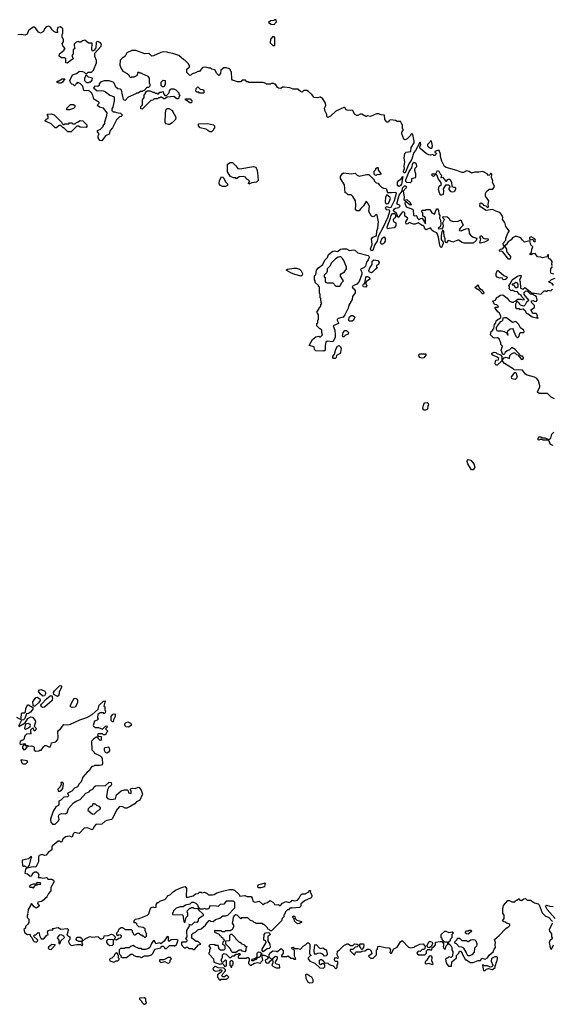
# Model space of a CAD drawing. Extents: x 2551545 to 2886624, y 315747 to 489036.
# Tile 113 of 119: x 2782777 to 2789376, y 422860 to 435060. Entities that reach past the tile are written whole.
import ezdxf

# ---------------------------------------------------------------- set-up
doc = ezdxf.new("R2010")
doc.units = 0

msp = doc.modelspace()

# ---------------------------------------------------------------- linework, layer by layer
at = {"layer": '0CON10XD'}
for points in [[(2785935, 435000), (2785942, 435018), (2785960, 435035), (2785955, 435060), (2785933, 435057), (2785925, 435050), (2785883, 435047), (2785860, 435025), (2785893, 435003), (2785935, 435000)], [(2788550, 432875), (2788547, 432905), (2788560, 432930), (2788595, 432960), (2788638, 432962), (2788658, 432995), (2788636, 433045), (2788640, 433065), (2788622, 433105), (2788628, 433145), (2788620, 433155), (2788610, 433155), (2788608, 433142), (2788598, 433132), (2788585, 433130), (2788570, 433150), (2788515, 433178), (2788465, 433170), (2788418, 433172), (2788375, 433158), (2788345, 433177), (2788315, 433186), (2788275, 433168), (2788257, 433167), (2788195, 433192), (2788060, 433230), (2788042, 433242), (2788008, 433305), (2787989, 433365), (2787990, 433395), (2787975, 433438), (2787955, 433441), (2787920, 433425), (2787920, 433415), (2787940, 433405), (2787935, 433390), (2787922, 433378), (2787908, 433378), (2787895, 433390), (2787867, 433383), (2787845, 433387), (2787815, 433403), (2787740, 433465), (2787736, 433484), (2787748, 433515), (2787745, 433540), (2787735, 433538), (2787682, 433438), (2787660, 433415), (2787633, 433325), (2787598, 433275), (2787559, 433171), (2787555, 433164), (2787542, 433162), (2787532, 433172), (2787531, 433185), (2787544, 433215), (2787541, 433245), (2787549, 433295), (2787542, 433345), (2787548, 433402), (2787565, 433418), (2787623, 433427), (2787629, 433475), (2787663, 433535), (2787666, 433555), (2787647, 433637), (2787635, 433650), (2787622, 433638), (2787620, 433625), (2787578, 433582), (2787555, 433570), (2787535, 433578), (2787510, 433645), (2787513, 433667), (2787530, 433685), (2787530, 433695), (2787520, 433715), (2787520, 433755), (2787502, 433782), (2787498, 433798), (2787455, 433800), (2787432, 433812), (2787375, 433820), (2787355, 433810), (2787348, 433792), (2787325, 433792), (2787302, 433825), (2787298, 433878), (2787255, 433880), (2787222, 433892), (2787198, 433892), (2787125, 433862), (2787085, 433870), (2787075, 433860), (2787065, 433860), (2787015, 433890), (2786995, 433890), (2786967, 433873), (2786955, 433872), (2786925, 433890), (2786908, 433928), (2786898, 433938), (2786875, 433933), (2786835, 433938), (2786824, 433944), (2786805, 433970), (2786795, 433972), (2786695, 433928), (2786626, 433864), (2786595, 433850), (2786582, 433862), (2786582, 433885), (2786563, 433925), (2786553, 433965), (2786572, 433998), (2786568, 434025), (2786535, 434080), (2786505, 434098), (2786495, 434100), (2786465, 434090), (2786426, 434096), (2786398, 434135), (2786355, 434172), (2786335, 434182), (2786298, 434182), (2786275, 434162), (2786255, 434172), (2786225, 434200), (2786165, 434200), (2786125, 434214), (2786055, 434222), (2786035, 434222), (2786012, 434208), (2785985, 434212), (2785971, 434221), (2785945, 434260), (2785935, 434260), (2785925, 434270), (2785895, 434270), (2785885, 434260), (2785835, 434260), (2785825, 434270), (2785795, 434280), (2785615, 434280), (2785608, 434288), (2785592, 434292), (2785575, 434310), (2785535, 434310), (2785515, 434290), (2785475, 434292), (2785415, 434312), (2785404, 434324), (2785400, 434415), (2785390, 434425), (2785388, 434438), (2785375, 434450), (2785335, 434462), (2785308, 434462), (2785270, 434435), (2785267, 434393), (2785245, 434370), (2785220, 434395), (2785195, 434440), (2785158, 434448), (2785145, 434460), (2785125, 434460), (2785085, 434472), (2785042, 434468), (2785005, 434420), (2784985, 434420), (2784955, 434400), (2784915, 434390), (2784898, 434372), (2784885, 434370), (2784850, 434405), (2784850, 434445), (2784880, 434475), (2784880, 434495), (2784872, 434502), (2784870, 434515), (2784825, 434560), (2784812, 434562), (2784750, 434615), (2784675, 434642), (2784628, 434648), (2784605, 434658), (2784555, 434660), (2784525, 434652), (2784435, 434612), (2784415, 434610), (2784382, 434642), (2784328, 434638), (2784215, 434678), (2784165, 434680), (2784105, 434650), (2784083, 434607), (2784065, 434590), (2784055, 434590), (2784022, 434558), (2784018, 434495), (2784034, 434454), (2784054, 434424), (2784110, 434395), (2784130, 434375), (2784132, 434362), (2784155, 434340), (2784165, 434350), (2784195, 434350), (2784202, 434358), (2784238, 434372), (2784240, 434405), (2784245, 434410), (2784255, 434410), (2784265, 434400), (2784285, 434400), (2784292, 434392), (2784365, 434360), (2784380, 434335), (2784380, 434275), (2784390, 434265), (2784390, 434235), (2784375, 434220), (2784352, 434218), (2784318, 434182), (2784305, 434180), (2784295, 434170), (2784275, 434170), (2784245, 434150), (2784225, 434150), (2784218, 434142), (2784122, 434098), (2784085, 434060), (2784072, 434062), (2784063, 434073), (2784040, 434185), (2784025, 434198), (2783992, 434202), (2783970, 434225), (2783948, 434275), (2783935, 434287), (2783885, 434303), (2783825, 434303), (2783780, 434285), (2783760, 434265), (2783760, 434245), (2783747, 434233), (2783710, 434235), (2783690, 434215), (2783735, 434180), (2783795, 434182), (2783815, 434178), (2783842, 434165), (2783894, 434124), (2783939, 434109), (2783948, 434095), (2783948, 434055), (2783930, 433975), (2783920, 433955), (2783920, 433935), (2783935, 433920), (2783955, 433920), (2783975, 433910), (2784025, 433900), (2784050, 433875), (2784035, 433860), (2784012, 433858), (2783975, 433820), (2783925, 433720), (2783900, 433685), (2783885, 433640), (2783841, 433619), (2783795, 433560), (2783772, 433562), (2783748, 433598), (2783748, 433622), (2783760, 433645), (2783742, 433672), (2783740, 433685), (2783778, 433702), (2783810, 433735), (2783810, 433745), (2783830, 433775), (2783830, 433795), (2783857, 433873), (2783860, 433905), (2783815, 433962), (2783765, 433978), (2783740, 433995), (2783745, 434010), (2783760, 434025), (2783760, 434035), (2783748, 434048), (2783735, 434050), (2783694, 434074), (2783682, 434125), (2783668, 434155), (2783651, 434171), (2783625, 434182), (2783605, 434178), (2783572, 434182), (2783558, 434238), (2783525, 434270), (2783495, 434280), (2783485, 434270), (2783475, 434270), (2783468, 434252), (2783455, 434240), (2783438, 434258), (2783425, 434260), (2783410, 434275), (2783400, 434305), (2783430, 434375), (2783480, 434395), (2783518, 434422), (2783557, 434417), (2783575, 434410), (2783592, 434392), (2783605, 434390), (2783625, 434410), (2783665, 434410), (2783690, 434435), (2783728, 434525), (2783728, 434555), (2783708, 434605), (2783710, 434645), (2783788, 434732), (2783790, 434755), (2783780, 434775), (2783745, 434788), (2783725, 434780), (2783722, 434708), (2783710, 434695), (2783708, 434682), (2783695, 434680), (2783685, 434670), (2783670, 434685), (2783675, 434770), (2783628, 434768), (2783585, 434808), (2783555, 434800), (2783535, 434780), (2783515, 434780), (2783505, 434790), (2783475, 434780), (2783453, 434757), (2783450, 434735), (2783460, 434705), (2783440, 434685), (2783440, 434635), (2783422, 434618), (2783438, 434575), (2783365, 434520), (2783350, 434525), (2783350, 434575), (2783338, 434588), (2783295, 434588), (2783268, 434608), (2783272, 434635), (2783328, 434682), (2783330, 434695), (2783340, 434705), (2783312, 434735), (2783302, 434765), (2783318, 434785), (2783318, 434815), (2783302, 434845), (2783302, 434875), (2783312, 434895), (2783310, 434945), (2783282, 434972), (2783250, 434965), (2783240, 434935), (2783245, 434900), (2783225, 434902), (2783202, 434915), (2783180, 434935), (2783159, 434969), (2783135, 434978), (2783105, 434970), (2783083, 434947), (2783072, 434915), (2783035, 434892), (2783010, 434905), (2782975, 434952), (2782955, 434968), (2782945, 434968), (2782898, 434935), (2782888, 434925), (2782869, 434881), (2782845, 434868), (2782795, 434878), (2782753, 434873)], [(2785935, 434740), (2785940, 434745), (2785940, 434835), (2785928, 434848), (2785915, 434850), (2785883, 434817), (2785882, 434775), (2785915, 434740), (2785935, 434740)], [(2783285, 434272), (2783265, 434272), (2783242, 434282), (2783242, 434298), (2783255, 434300), (2783305, 434328), (2783338, 434328), (2783306, 434284), (2783285, 434272)], [(2783635, 434280), (2783642, 434288), (2783658, 434292), (2783675, 434310), (2783680, 434335), (2783628, 434348), (2783608, 434368), (2783595, 434370), (2783578, 434332), (2783580, 434305), (2783605, 434280), (2783635, 434280)], [(2784295, 433950), (2784280, 433955), (2784280, 433985), (2784300, 434005), (2784300, 434065), (2784320, 434095), (2784320, 434125), (2784338, 434152), (2784342, 434168), (2784355, 434180), (2784395, 434180), (2784425, 434160), (2784445, 434160), (2784455, 434150), (2784475, 434150), (2784485, 434140), (2784498, 434142), (2784515, 434160), (2784535, 434160), (2784542, 434168), (2784555, 434170), (2784560, 434145), (2784575, 434120), (2784598, 434122), (2784628, 434152), (2784633, 434177), (2784644, 434196), (2784655, 434202), (2784685, 434202), (2784712, 434192), (2784750, 434155), (2784750, 434135), (2784758, 434128), (2784760, 434115), (2784750, 434105), (2784745, 434080), (2784725, 434080), (2784685, 434108), (2784605, 434100), (2784575, 434080), (2784565, 434080), (2784535, 434100), (2784525, 434100), (2784515, 434090), (2784495, 434090), (2784485, 434080), (2784445, 434080), (2784428, 434062), (2784402, 434058), (2784295, 433950)], [(2784565, 434230), (2784545, 434230), (2784530, 434245), (2784530, 434285), (2784555, 434310), (2784580, 434305), (2784580, 434255), (2784565, 434230)], [(2785055, 434150), (2785005, 434150), (2784995, 434160), (2784972, 434162), (2784960, 434175), (2784962, 434208), (2784985, 434230), (2785015, 434200), (2785047, 434197), (2785060, 434185), (2785060, 434155), (2785055, 434150)], [(2784905, 434030), (2784885, 434030), (2784848, 434058), (2784832, 434062), (2784832, 434078), (2784888, 434078), (2784910, 434055), (2784905, 434030)], [(2783362, 433942), (2783360, 433965), (2783405, 434010), (2783445, 434010), (2783460, 433995), (2783460, 433975), (2783445, 433960), (2783395, 433942), (2783362, 433942)], [(2784622, 433762), (2784591, 433771), (2784578, 433785), (2784582, 433905), (2784593, 433947), (2784605, 433960), (2784625, 433960), (2784670, 433935), (2784670, 433925), (2784712, 433852), (2784708, 433825), (2784665, 433780), (2784635, 433763), (2784622, 433762)], [(2783415, 433670), (2783372, 433672), (2783338, 433708), (2783325, 433720), (2783315, 433720), (2783285, 433750), (2783265, 433750), (2783235, 433722), (2783215, 433722), (2783165, 433768), (2783105, 433800), (2783095, 433800), (2783092, 433808), (2783115, 433830), (2783130, 433835), (2783130, 433865), (2783120, 433875), (2783122, 433888), (2783165, 433892), (2783205, 433880), (2783298, 433788), (2783302, 433772), (2783315, 433760), (2783325, 433760), (2783335, 433770), (2783385, 433770), (2783395, 433780), (2783425, 433780), (2783435, 433770), (2783465, 433770), (2783482, 433788), (2783495, 433790), (2783525, 433810), (2783558, 433808), (2783608, 433758), (2783610, 433735), (2783600, 433725), (2783525, 433730), (2783505, 433740), (2783485, 433740), (2783415, 433670)], [(2785155, 433670), (2785135, 433670), (2785082, 433702), (2785015, 433720), (2784993, 433743), (2784992, 433768), (2785105, 433772), (2785177, 433757), (2785190, 433745), (2785190, 433715), (2785180, 433705), (2785180, 433695), (2785155, 433670)], [(2787885, 433470), (2787892, 433495), (2787885, 433540), (2787878, 433555), (2787865, 433560), (2787858, 433542), (2787830, 433515), (2787828, 433498), (2787845, 433480), (2787865, 433470), (2787885, 433470)], [(2785615, 433022), (2785610, 433035), (2785630, 433055), (2785605, 433080), (2785595, 433080), (2785580, 433095), (2785575, 433110), (2785545, 433117), (2785498, 433112), (2785465, 433090), (2785455, 433100), (2785425, 433100), (2785390, 433115), (2785350, 433175), (2785352, 433268), (2785385, 433290), (2785415, 433290), (2785455, 433250), (2785480, 433215), (2785505, 433210), (2785675, 433240), (2785702, 433232), (2785716, 433205), (2785724, 433166), (2785732, 433068), (2785712, 433048), (2785655, 433040), (2785615, 433022)], [(2787195, 433130), (2787182, 433132), (2787170, 433145), (2787170, 433185), (2787188, 433202), (2787190, 433215), (2787205, 433230), (2787215, 433230), (2787220, 433225), (2787220, 433195), (2787250, 433155), (2787250, 433145), (2787225, 433138), (2787205, 433140), (2787195, 433130)], [(2787615, 433040), (2787572, 433042), (2787561, 433055), (2787560, 433075), (2787602, 433178), (2787634, 433225), (2787649, 433281), (2787666, 433296), (2787684, 433284), (2787694, 433255), (2787692, 433238), (2787672, 433215), (2787669, 433195), (2787682, 433155), (2787682, 433108), (2787675, 433100), (2787631, 433089), (2787630, 433055), (2787615, 433040)], [(2785325, 432993), (2785290, 432995), (2785267, 433007), (2785250, 433025), (2785253, 433067), (2785278, 433112), (2785295, 433108), (2785308, 433095), (2785325, 433050), (2785350, 433025), (2785350, 433005), (2785325, 432993)], [(2787145, 432198), (2787131, 432200), (2787122, 432222), (2787146, 432275), (2787136, 432345), (2787154, 432365), (2787197, 432383), (2787202, 432445), (2787214, 432475), (2787221, 432555), (2787205, 432640), (2787195, 432648), (2787172, 432625), (2787155, 432618), (2787137, 432627), (2787102, 432685), (2787110, 432745), (2787100, 432775), (2787075, 432808), (2787065, 432802), (2787036, 432755), (2786998, 432715), (2786985, 432690), (2786955, 432693), (2786938, 432705), (2786942, 432765), (2786937, 432817), (2786905, 432870), (2786885, 432890), (2786845, 432890), (2786825, 432910), (2786810, 432915), (2786802, 433015), (2786753, 433093), (2786752, 433115), (2786771, 433149), (2786795, 433162), (2786885, 433152), (2786935, 433158), (2786960, 433135), (2786985, 433122), (2787075, 433140), (2787105, 433140), (2787170, 433075), (2787170, 433065), (2787195, 433040), (2787220, 433035), (2787230, 433015), (2787260, 432985), (2787285, 432972), (2787318, 432968), (2787335, 432920), (2787385, 432918), (2787437, 432925), (2787440, 432905), (2787416, 432815), (2787398, 432775), (2787376, 432734), (2787365, 432727), (2787325, 432743), (2787310, 432735), (2787307, 432725), (2787319, 432709), (2787356, 432706), (2787357, 432685), (2787337, 432615), (2787280, 432490), (2787218, 432375), (2787207, 432315), (2787179, 432275), (2787158, 432212), (2787145, 432198)], [(2787475, 432993), (2787457, 433007), (2787459, 433045), (2787474, 433066), (2787509, 433091), (2787515, 433112), (2787525, 433117), (2787506, 433024), (2787490, 433000), (2787475, 432993)], [(2788005, 432884), (2787995, 432884), (2787982, 432902), (2787968, 432955), (2787973, 432997), (2788002, 433018), (2787997, 433045), (2787965, 433082), (2787945, 433138), (2787928, 433142), (2787905, 433119), (2787895, 433120), (2787884, 433135), (2787888, 433152), (2787935, 433150), (2787955, 433192), (2787970, 433185), (2787985, 433152), (2788002, 433135), (2787995, 433100), (2788015, 433108), (2788055, 433058), (2788065, 433060), (2788084, 433086), (2788106, 433086), (2788128, 433045), (2788130, 432995), (2788154, 432984), (2788170, 432985), (2788178, 432975), (2788177, 432955), (2788161, 432929), (2788141, 432921), (2788125, 432928), (2788100, 432955), (2788100, 432975), (2788110, 432985), (2788108, 432998), (2788095, 433008), (2788052, 433008), (2788024, 432966), (2788030, 432935), (2788024, 432896), (2788005, 432884)], [(2788005, 432238), (2787995, 432238), (2787981, 432261), (2787968, 432365), (2787945, 432420), (2787905, 432437), (2787884, 432454), (2787865, 432482), (2787815, 432458), (2787795, 432470), (2787788, 432498), (2787778, 432508), (2787765, 432508), (2787715, 432543), (2787675, 432527), (2787655, 432527), (2787603, 432547), (2787585, 432532), (2787565, 432528), (2787560, 432555), (2787588, 432595), (2787582, 432605), (2787548, 432625), (2787550, 432665), (2787545, 432673), (2787535, 432680), (2787515, 432674), (2787485, 432628), (2787465, 432610), (2787445, 432662), (2787413, 432683), (2787409, 432695), (2787419, 432715), (2787435, 432726), (2787475, 432732), (2787489, 432745), (2787491, 432755), (2787485, 432763), (2787454, 432774), (2787453, 432795), (2787479, 432885), (2787514, 432935), (2787521, 432975), (2787545, 433002), (2787562, 433002), (2787568, 432985), (2787564, 432975), (2787528, 432935), (2787540, 432865), (2787538, 432828), (2787545, 432820), (2787575, 432832), (2787616, 432796), (2787628, 432765), (2787615, 432760), (2787565, 432802), (2787555, 432802), (2787547, 432785), (2787565, 432740), (2787643, 432713), (2787652, 432702), (2787657, 432637), (2787665, 432630), (2787688, 432635), (2787698, 432625), (2787700, 432605), (2787725, 432580), (2787745, 432598), (2787765, 432600), (2787805, 432530), (2787806, 432606), (2787798, 432618), (2787782, 432622), (2787770, 432635), (2787770, 432665), (2787760, 432675), (2787762, 432698), (2787805, 432700), (2787815, 432708), (2787857, 432707), (2787882, 432665), (2787915, 432652), (2787936, 432705), (2787945, 432716), (2787955, 432716), (2787966, 432696), (2787972, 432655), (2787984, 432635), (2787979, 432599), (2787990, 432575), (2787994, 432525), (2787986, 432494), (2787960, 432475), (2787965, 432470), (2787985, 432473), (2788012, 432468), (2788020, 432480), (2788028, 432505), (2788019, 432545), (2788040, 432585), (2788020, 432605), (2788025, 432622), (2788075, 432618), (2788095, 432600), (2788112, 432572), (2788158, 432558), (2788208, 432562), (2788233, 432577), (2788248, 432578), (2788250, 432555), (2788268, 432528), (2788270, 432515), (2788233, 432475), (2788223, 432455), (2788227, 432447), (2788245, 432443), (2788305, 432470), (2788332, 432472), (2788342, 432462), (2788348, 432415), (2788361, 432391), (2788395, 432367), (2788440, 432355), (2788432, 432325), (2788395, 432292), (2788285, 432290), (2788261, 432301), (2788215, 432330), (2788205, 432330), (2788145, 432302), (2788095, 432323), (2788082, 432318), (2788066, 432294), (2788055, 432294), (2788047, 432315), (2788050, 432345), (2788037, 432377), (2788032, 432435), (2788025, 432450), (2788015, 432450), (2788007, 432433), (2787999, 432385), (2788000, 432335), (2788022, 432305), (2788023, 432285), (2788005, 432238)], [(2787325, 432777), (2787345, 432783), (2787371, 432845), (2787363, 432863), (2787325, 432888), (2787311, 432859), (2787306, 432805), (2787314, 432784), (2787325, 432777)], [(2789380, 432015), (2789370, 432025), (2789373, 432065), (2789368, 432078), (2789355, 432092), (2789343, 432093), (2789330, 432105), (2789330, 432145), (2789320, 432145), (2789307, 432123), (2789255, 432108), (2789235, 432118), (2789191, 432121), (2789162, 432162), (2789135, 432160), (2789115, 432148), (2789102, 432152), (2789102, 432165), (2789118, 432175), (2789124, 432215), (2789137, 432245), (2789111, 432271), (2789098, 432318), (2789033, 432303), (2789001, 432331), (2788985, 432359), (2788925, 432376), (2788884, 432356), (2788865, 432332), (2788831, 432309), (2788805, 432272), (2788785, 432260), (2788772, 432262), (2788768, 432292), (2788802, 432328), (2788802, 432355), (2788827, 432413), (2788842, 432435), (2788842, 432445), (2788799, 432499), (2788788, 432548), (2788760, 432585), (2788762, 432608), (2788755, 432632), (2788725, 432672), (2788675, 432689), (2788635, 432710), (2788555, 432694), (2788485, 432740), (2788480, 432755), (2788482, 432785), (2788495, 432792), (2788515, 432780), (2788523, 432763), (2788554, 432754), (2788575, 432732), (2788585, 432740), (2788583, 432773), (2788590, 432815), (2788550, 432875)], [(2787335, 432470), (2787332, 432495), (2787371, 432599), (2787378, 432635), (2787395, 432658), (2787420, 432660), (2787431, 432651), (2787438, 432625), (2787427, 432605), (2787403, 432585), (2787403, 432575), (2787410, 432560), (2787438, 432545), (2787436, 432504), (2787415, 432482), (2787355, 432473), (2787335, 432470)], [(2787255, 432278), (2787249, 432305), (2787267, 432353), (2787295, 432370), (2787307, 432347), (2787306, 432315), (2787294, 432296), (2787275, 432280), (2787255, 432278)], [(2788485, 432292), (2788480, 432295), (2788490, 432345), (2788480, 432365), (2788485, 432380), (2788505, 432380), (2788520, 432355), (2788543, 432343), (2788555, 432350), (2788580, 432345), (2788578, 432322), (2788536, 432304), (2788485, 432292)], [(2788855, 432092), (2788834, 432094), (2788765, 432182), (2788745, 432190), (2788728, 432188), (2788720, 432195), (2788720, 432205), (2788735, 432218), (2788758, 432222), (2788782, 432248), (2788788, 432248), (2788810, 432215), (2788808, 432195), (2788818, 432175), (2788859, 432125), (2788855, 432092)], [(2789165, 432310), (2789170, 432325), (2789160, 432345), (2789115, 432368), (2789095, 432360), (2789093, 432345), (2789102, 432332), (2789135, 432340), (2789145, 432320), (2789155, 432310), (2789165, 432310)], [(2786545, 430952), (2786445, 430958), (2786428, 430975), (2786426, 431006), (2786363, 431025), (2786404, 431096), (2786445, 431132), (2786485, 431140), (2786495, 431130), (2786505, 431130), (2786530, 431155), (2786520, 431185), (2786520, 431215), (2786505, 431230), (2786495, 431230), (2786460, 431265), (2786460, 431295), (2786470, 431305), (2786470, 431335), (2786480, 431345), (2786480, 431405), (2786460, 431435), (2786488, 431482), (2786492, 431498), (2786508, 431512), (2786510, 431535), (2786520, 431545), (2786512, 431552), (2786510, 431605), (2786500, 431615), (2786500, 431655), (2786490, 431675), (2786490, 431745), (2786480, 431755), (2786480, 431765), (2786440, 431805), (2786440, 431825), (2786430, 431835), (2786430, 431885), (2786447, 431903), (2786453, 431955), (2786478, 431985), (2786533, 432025), (2786559, 432081), (2786592, 432115), (2786605, 432150), (2786655, 432190), (2786674, 432196), (2786715, 432188), (2786750, 432215), (2786775, 432222), (2786825, 432220), (2786865, 432202), (2786915, 432210), (2786930, 432205), (2786965, 432172), (2787095, 432138), (2787105, 432130), (2787109, 432115), (2787096, 432085), (2787073, 432055), (2787060, 432005), (2787042, 431985), (2787010, 431975), (2786998, 431965), (2787015, 431930), (2787016, 431905), (2786984, 431815), (2786955, 431781), (2786925, 431772), (2786898, 431755), (2786904, 431735), (2786919, 431725), (2786935, 431705), (2786934, 431675), (2786900, 431630), (2786897, 431593), (2786856, 431524), (2786845, 431487), (2786805, 431403), (2786785, 431374), (2786725, 431357), (2786712, 431345), (2786710, 431335), (2786727, 431305), (2786726, 431294), (2786662, 431265), (2786680, 431215), (2786686, 431156), (2786686, 431126), (2786678, 431105), (2786655, 431070), (2786585, 431078), (2786570, 431065), (2786560, 431025), (2786560, 430965), (2786545, 430952)], [(2786745, 431760), (2786757, 431773), (2786765, 431800), (2786790, 431825), (2786753, 431883), (2786753, 431897), (2786761, 431909), (2786802, 431935), (2786828, 431975), (2786828, 431995), (2786792, 432075), (2786775, 432100), (2786755, 432120), (2786745, 432122), (2786725, 432118), (2786690, 432095), (2786638, 432045), (2786625, 432012), (2786588, 431975), (2786588, 431945), (2786580, 431925), (2786550, 431895), (2786550, 431875), (2786560, 431865), (2786560, 431815), (2786570, 431805), (2786585, 431800), (2786655, 431800), (2786695, 431760), (2786745, 431760)], [(2787135, 431923), (2787108, 431935), (2787104, 431954), (2787114, 431986), (2787144, 432026), (2787145, 432067), (2787165, 432084), (2787216, 432076), (2787232, 432055), (2787223, 432027), (2787200, 432015), (2787200, 431995), (2787208, 431982), (2787185, 431970), (2787149, 431931), (2787135, 431923)], [(2786265, 431882), (2786185, 431902), (2786135, 431922), (2786080, 431955), (2786095, 431968), (2786175, 431980), (2786205, 431980), (2786245, 431970), (2786265, 431950), (2786282, 431915), (2786278, 431895), (2786265, 431882)], [(2787065, 431744), (2787035, 431748), (2787027, 431765), (2787035, 431784), (2787053, 431797), (2787066, 431865), (2787075, 431878), (2787085, 431880), (2787110, 431865), (2787114, 431846), (2787074, 431816), (2787060, 431795), (2787079, 431765), (2787065, 431744)], [(2789402, 430362), (2789361, 430381), (2789315, 430428), (2789215, 430430), (2789193, 430443), (2789192, 430455), (2789220, 430505), (2789223, 430525), (2789204, 430585), (2789185, 430613), (2789155, 430630), (2789064, 430654), (2789046, 430666), (2789005, 430718), (2788905, 430720), (2788890, 430735), (2788782, 430802), (2788763, 430823), (2788760, 430845), (2788781, 430869), (2788805, 430878), (2788845, 430862), (2788852, 430898), (2788871, 430919), (2788895, 430932), (2788912, 430932), (2788933, 430913), (2788948, 430908), (2788995, 430850), (2789010, 430855), (2789020, 430865), (2789020, 430875), (2789005, 430890), (2788992, 430892), (2788918, 430975), (2788875, 431000), (2788845, 430970), (2788815, 430958), (2788794, 430936), (2788785, 430918), (2788775, 430910), (2788763, 430913), (2788742, 430965), (2788760, 431015), (2788740, 431035), (2788740, 431055), (2788717, 431105), (2788697, 431117), (2788665, 431114), (2788648, 431118), (2788612, 431155), (2788620, 431195), (2788640, 431215), (2788640, 431225), (2788650, 431235), (2788660, 431285), (2788678, 431302), (2788682, 431328), (2788705, 431350), (2788718, 431352), (2788738, 431372), (2788740, 431385), (2788722, 431425), (2788702, 431442), (2788670, 431485), (2788670, 431495), (2788675, 431500), (2788705, 431500), (2788708, 431505), (2788690, 431525), (2788661, 431531), (2788640, 431575), (2788672, 431585), (2788687, 431623), (2788705, 431628), (2788730, 431645), (2788765, 431652), (2788819, 431609), (2788840, 431575), (2788875, 431560), (2788895, 431560), (2788905, 431570), (2788918, 431572), (2788951, 431599), (2788985, 431598), (2789005, 431588), (2789030, 431595), (2788998, 431625), (2788992, 431645), (2788965, 431660), (2788945, 431689), (2788914, 431694), (2788885, 431708), (2788865, 431702), (2788848, 431715), (2788842, 431725), (2788846, 431746), (2788838, 431765), (2788858, 431792), (2788877, 431835), (2788945, 431884), (2788975, 431892), (2788990, 431890), (2788987, 431865), (2788970, 431835), (2788972, 431822), (2788980, 431815), (2788982, 431735), (2789015, 431722), (2789035, 431740), (2789086, 431706), (2789125, 431670), (2789155, 431672), (2789235, 431660), (2789275, 431700), (2789295, 431700), (2789305, 431692), (2789325, 431710), (2789358, 431702), (2789378, 431722)], [(2788768, 431838), (2788755, 431860), (2788725, 431857), (2788691, 431871), (2788682, 431885), (2788682, 431915), (2788693, 431947), (2788705, 431951), (2788715, 431946), (2788775, 431892), (2788812, 431875), (2788818, 431865), (2788812, 431855), (2788795, 431842), (2788768, 431838)], [(2789395, 431908), (2789364, 431914), (2789352, 431948), (2789360, 431955), (2789360, 431975), (2789378, 432002)], [(2788525, 431662), (2788512, 431665), (2788474, 431704), (2788423, 431735), (2788420, 431745), (2788450, 431765), (2788455, 431778), (2788469, 431739), (2788505, 431712), (2788517, 431695), (2788527, 431675), (2788525, 431662)], [(2788935, 431740), (2788952, 431755), (2788952, 431782), (2788940, 431800), (2788925, 431802), (2788902, 431788), (2788880, 431785), (2788880, 431775), (2788905, 431770), (2788915, 431742), (2788935, 431740)], [(2789392, 431765), (2789375, 431792), (2789343, 431803), (2789330, 431815), (2789345, 431820), (2789365, 431840), (2789412, 431858)], [(2789195, 431360), (2789200, 431365), (2789190, 431375), (2789192, 431392), (2789185, 431410), (2789175, 431420), (2789135, 431418), (2789110, 431465), (2789157, 431495), (2789155, 431520), (2789120, 431555), (2789120, 431575), (2789145, 431580), (2789153, 431573), (2789175, 431570), (2789188, 431585), (2789180, 431625), (2789165, 431640), (2789125, 431660), (2789105, 431660), (2789072, 431692), (2789055, 431698), (2789038, 431692), (2789022, 431675), (2789022, 431655), (2789080, 431585), (2789078, 431572), (2789055, 431560), (2789042, 431525), (2789025, 431512), (2788982, 431522), (2788972, 431532), (2788970, 431545), (2788950, 431565), (2788935, 431570), (2788920, 431535), (2788920, 431495), (2788935, 431480), (2788965, 431480), (2788975, 431470), (2789015, 431478), (2789042, 431455), (2789053, 431423), (2789077, 431417), (2789128, 431378), (2789195, 431360)], [(2786895, 431324), (2786864, 431324), (2786850, 431335), (2786865, 431378), (2786885, 431394), (2786905, 431393), (2786928, 431375), (2786914, 431335), (2786895, 431324)], [(2788945, 431120), (2788965, 431140), (2788973, 431177), (2788980, 431185), (2789015, 431183), (2789029, 431191), (2789025, 431212), (2788984, 431244), (2788960, 431285), (2788925, 431320), (2788885, 431308), (2788810, 431365), (2788785, 431367), (2788765, 431360), (2788758, 431332), (2788745, 431320), (2788732, 431318), (2788692, 431268), (2788690, 431255), (2788680, 431245), (2788680, 431225), (2788690, 431210), (2788703, 431203), (2788746, 431206), (2788780, 431195), (2788808, 431178), (2788825, 431150), (2788830, 431165), (2788822, 431172), (2788820, 431185), (2788827, 431203), (2788855, 431228), (2788882, 431232), (2788892, 431222), (2788898, 431195), (2788925, 431140), (2788945, 431120)], [(2786785, 431130), (2786778, 431138), (2786784, 431185), (2786805, 431208), (2786825, 431210), (2786852, 431185), (2786847, 431165), (2786815, 431150), (2786795, 431132), (2786785, 431130)], [(2786685, 430860), (2786665, 430860), (2786656, 430875), (2786659, 430885), (2786676, 430914), (2786695, 430979), (2786715, 431013), (2786735, 431022), (2786752, 431005), (2786760, 430985), (2786752, 430935), (2786747, 430923), (2786701, 430899), (2786698, 430875), (2786685, 430860)], [(2787765, 430868), (2787736, 430876), (2787726, 430886), (2787722, 430908), (2787735, 430920), (2787808, 430918), (2787810, 430905), (2787785, 430872), (2787765, 430868)], [(2788695, 430780), (2788675, 430780), (2788668, 430795), (2788671, 430829), (2788678, 430842), (2788710, 430845), (2788712, 430862), (2788695, 430878), (2788640, 430905), (2788623, 430923), (2788625, 430930), (2788655, 430940), (2788675, 430938), (2788690, 430925), (2788735, 430908), (2788752, 430885), (2788750, 430835), (2788695, 430780)], [(2788915, 430603), (2788875, 430612), (2788870, 430635), (2788912, 430688), (2788925, 430690), (2788942, 430635), (2788929, 430611), (2788915, 430603)], [(2787805, 430220), (2787782, 430222), (2787770, 430245), (2787784, 430296), (2787795, 430312), (2787825, 430317), (2787840, 430305), (2787842, 430288), (2787832, 430275), (2787828, 430235), (2787805, 430220)], [(2789385, 429783), (2789352, 429795), (2789338, 429838), (2789325, 429850), (2789265, 429850), (2789245, 429860), (2789225, 429860), (2789215, 429850), (2789200, 429855), (2789200, 429875), (2789215, 429890), (2789235, 429890), (2789255, 429880), (2789285, 429880), (2789335, 429860), (2789360, 429875), (2789372, 429925), (2789395, 429950)], [(2788375, 429482), (2788330, 429555), (2788320, 429585), (2788325, 429608), (2788335, 429612), (2788365, 429602), (2788405, 429558), (2788416, 429515), (2788395, 429484), (2788375, 429482)], [(2783065, 426679), (2783029, 426705), (2783012, 426735), (2783022, 426755), (2783045, 426760), (2783088, 426738), (2783096, 426725), (2783097, 426707), (2783085, 426684), (2783065, 426679)], [(2783245, 426674), (2783200, 426700), (2783194, 426725), (2783208, 426745), (2783271, 426805), (2783285, 426809), (2783294, 426804), (2783297, 426785), (2783265, 426730), (2783260, 426685), (2783245, 426674)], [(2782954, 426554), (2782946, 426566), (2782941, 426609), (2782975, 426660), (2782995, 426666), (2783026, 426646), (2783030, 426625), (2783012, 426595), (2782965, 426554), (2782954, 426554)], [(2783065, 426538), (2783046, 426546), (2783041, 426565), (2783049, 426581), (2783108, 426645), (2783155, 426681), (2783165, 426686), (2783175, 426682), (2783183, 426655), (2783178, 426625), (2783085, 426542), (2783065, 426538)], [(2783428, 426538), (2783413, 426543), (2783402, 426555), (2783434, 426626), (2783455, 426650), (2783465, 426652), (2783483, 426643), (2783492, 426625), (2783492, 426595), (2783465, 426542), (2783428, 426538)], [(2782736, 426416), (2782785, 426392), (2782795, 426400), (2782798, 426462), (2782808, 426472), (2782835, 426470), (2782848, 426482), (2782854, 426524), (2782875, 426570), (2782885, 426572), (2782939, 426539), (2782938, 426515), (2782910, 426480), (2782886, 426464), (2782862, 426458), (2782840, 426400), (2782825, 426386), (2782800, 426380), (2782763, 426307)], [(2782768, 426302), (2782843, 426347), (2782877, 426403), (2782915, 426424), (2782936, 426416), (2782967, 426375), (2782973, 426355), (2782958, 426308), (2782977, 426287), (2782980, 426275), (2782975, 426260), (2782965, 426250), (2782955, 426250), (2782950, 426275), (2782945, 426280), (2782932, 426278), (2782912, 426255), (2782912, 426222), (2782918, 426212), (2782862, 426208), (2782840, 426185), (2782828, 426142), (2782818, 426132), (2782805, 426130), (2782782, 426115), (2782778, 426095), (2782785, 426080), (2782835, 426090), (2782850, 426075), (2782850, 426070), (2782825, 426070), (2782810, 426055), (2782810, 426035), (2782830, 426015), (2782845, 426018), (2782870, 426045), (2782868, 426058), (2782855, 426060), (2782850, 426070), (2782877, 426067), (2782885, 426060), (2782925, 426062), (2782950, 426055), (2782958, 426045), (2782958, 426008), (2782975, 425998), (2783015, 426000), (2783025, 426010), (2783045, 426010), (2783071, 426049), (2783090, 426065), (2783105, 426066), (2783140, 426050), (2783155, 426050), (2783164, 426065), (2783170, 426100), (2783226, 426114), (2783248, 426142), (2783253, 426165), (2783251, 426239), (2783257, 426253), (2783282, 426275), (2783323, 426327), (2783375, 426322), (2783405, 426330), (2783524, 426386), (2783610, 426415), (2783675, 426452), (2783750, 426515), (2783762, 426568), (2783815, 426618), (2783835, 426620), (2783838, 426615), (2783830, 426605), (2783820, 426555), (2783830, 426545), (2783830, 426505), (2783840, 426495), (2783838, 426472), (2783825, 426460), (2783815, 426470), (2783775, 426470), (2783760, 426465), (2783745, 426450), (2783742, 426415), (2783750, 426395), (2783738, 426382), (2783705, 426370), (2783688, 426315), (2783690, 426305), (2783715, 426288), (2783755, 426288), (2783805, 426270), (2783840, 426305), (2783855, 426310), (2783860, 426295), (2783840, 426275), (2783870, 426245), (2783852, 426228), (2783850, 426215), (2783835, 426200), (2783815, 426200), (2783805, 426210), (2783745, 426210), (2783740, 426195), (2783752, 426182), (2783788, 426178), (2783788, 426132), (2783775, 426130), (2783750, 426155), (2783748, 426168), (2783725, 426170), (2783690, 426145), (2783670, 426125), (2783668, 426115), (2783670, 426015), (2783700, 425985), (2783705, 425970), (2783775, 425938), (2783788, 425925), (2783798, 425905), (2783802, 425838), (2783790, 425825), (2783765, 425818), (2783705, 425820), (2783695, 425810), (2783672, 425808), (2783653, 425787), (2783640, 425755), (2783615, 425738), (2783560, 425675), (2783538, 425615), (2783515, 425592), (2783492, 425555), (2783455, 425538), (2783425, 425500), (2783390, 425485)], [(2783935, 426360), (2783925, 426360), (2783910, 426375), (2783910, 426425), (2783930, 426455), (2783955, 426460), (2783960, 426455), (2783960, 426425), (2783940, 426385), (2783935, 426360)], [(2782845, 426268), (2782855, 426270), (2782886, 426284), (2782907, 426303), (2782912, 426315), (2782908, 426328), (2782882, 426338), (2782847, 426333), (2782837, 426277), (2782845, 426268)], [(2784125, 426292), (2784098, 426298), (2784080, 426315), (2784080, 426335), (2784095, 426350), (2784115, 426358), (2784150, 426345), (2784158, 426335), (2784158, 426315), (2784125, 426292)], [(2783855, 425970), (2783841, 425981), (2783828, 426005), (2783828, 426032), (2783838, 426042), (2783875, 426050), (2783887, 426037), (2783889, 426001), (2783876, 425984), (2783855, 425970)], [(2782855, 425840), (2782880, 425865), (2782870, 425875), (2782792, 425888), (2782803, 425853), (2782815, 425840), (2782855, 425840)], [(2783390, 425485), (2783373, 425477), (2783370, 425465), (2783378, 425458), (2783380, 425445), (2783368, 425432), (2783323, 425427), (2783285, 425388), (2783260, 425375), (2783262, 425335), (2783258, 425325), (2783224, 425306), (2783190, 425255), (2783158, 425155), (2783163, 425115), (2783185, 425090), (2783215, 425092), (2783258, 425135), (2783268, 425155), (2783258, 425185), (2783263, 425205), (2783274, 425216), (2783295, 425224), (2783339, 425221), (2783365, 425232), (2783380, 425285), (2783444, 425356), (2783485, 425382), (2783525, 425398), (2783595, 425478), (2783636, 425494), (2783655, 425512), (2783683, 425527), (2783698, 425555), (2783715, 425567), (2783755, 425572), (2783835, 425568), (2783885, 425612), (2783909, 425609), (2783916, 425584), (2783905, 425568), (2783881, 425549), (2783863, 425517), (2783852, 425435), (2783852, 425425), (2783865, 425410), (2783905, 425398), (2783966, 425404), (2783978, 425455), (2784035, 425507), (2784075, 425517), (2784107, 425517), (2784120, 425505), (2784125, 425480), (2784155, 425472), (2784160, 425475), (2784160, 425505), (2784150, 425515), (2784152, 425528), (2784175, 425537), (2784206, 425534), (2784245, 425550), (2784258, 425545), (2784282, 425515), (2784298, 425465), (2784293, 425457), (2784265, 425390), (2784225, 425368), (2784202, 425345), (2784156, 425314), (2784105, 425292), (2784085, 425292), (2784055, 425308), (2784015, 425312), (2783978, 425265), (2783928, 425162), (2783915, 425148), (2783855, 425138), (2783835, 425128), (2783795, 425092), (2783775, 425088), (2783725, 425090), (2783695, 425060), (2783686, 425034), (2783675, 425022), (2783616, 425046), (2783575, 425042), (2783512, 424978), (2783455, 424990), (2783438, 424972), (2783427, 424933), (2783395, 424942), (2783345, 424937), (2783310, 424905), (2783298, 424872), (2783285, 424870), (2783275, 424880), (2783255, 424880), (2783183, 424825), (2783177, 424815), (2783176, 424774), (2783130, 424740), (2783105, 424708), (2783084, 424704), (2783055, 424718), (2783018, 424705), (2783011, 424689), (2783012, 424625), (2782975, 424560), (2782945, 424562), (2782885, 424550), (2782880, 424555), (2782897, 424583), (2782918, 424672), (2782928, 424688), (2782915, 424690), (2782886, 424664), (2782812, 424648), (2782807, 424635), (2782810, 424575), (2782825, 424570), (2782835, 424580), (2782842, 424572), (2782870, 424555), (2782870, 424545), (2782850, 424535), (2782840, 424485), (2782875, 424478), (2782905, 424448), (2782925, 424450), (2782942, 424488), (2782965, 424500), (2782985, 424500), (2783008, 424485), (2783016, 424466), (2783005, 424430), (2783035, 424432), (2783065, 424423), (2783105, 424432), (2783116, 424426), (2783125, 424410), (2783175, 424412), (2783195, 424398), (2783200, 424385), (2783200, 424375), (2783164, 424306), (2783162, 424268), (2783132, 424235), (2783115, 424190), (2783105, 424180), (2783095, 424180), (2783076, 424154), (2783048, 424132), (2783000, 424125), (2782998, 424108), (2783017, 424085), (2783015, 424070), (2782983, 424053), (2782955, 424068), (2782925, 424110), (2782915, 424100), (2782912, 424085), (2782883, 424035), (2782880, 423995), (2782872, 423985), (2782878, 423975), (2782870, 423965), (2782870, 423935), (2782890, 423915), (2782890, 423875), (2782878, 423852), (2782850, 423825), (2782848, 423802), (2782830, 423785), (2782842, 423745), (2782873, 423723), (2782898, 423728), (2782908, 423718), (2782910, 423705), (2782928, 423688), (2782945, 423650), (2782955, 423640), (2782985, 423630), (2782998, 423642), (2783000, 423655), (2782950, 423705), (2782965, 423720), (2782975, 423720), (2783005, 423750), (2783020, 423745), (2783023, 423713), (2783042, 423672), (2783075, 423670), (2783112, 423718), (2783128, 423722), (2783122, 423755), (2783134, 423776), (2783155, 423782), (2783185, 423780), (2783190, 423785), (2783180, 423795), (2783185, 423800), (2783255, 423812), (2783285, 423792), (2783365, 423798), (2783378, 423788), (2783373, 423757), (2783360, 423715), (2783398, 423695), (2783400, 423665), (2783385, 423650), (2783380, 423635), (2783388, 423628), (2783390, 423615), (2783415, 423590), (2783485, 423602), (2783535, 423600), (2783545, 423590), (2783555, 423590), (2783560, 423605), (2783550, 423615), (2783550, 423640), (2783589, 423671), (2783645, 423700), (2783675, 423692), (2783750, 423700), (2783752, 423692), (2783775, 423670), (2783795, 423670), (2783820, 423685), (2783825, 423710), (2783875, 423712), (2783915, 423728), (2783935, 423720), (2783958, 423698), (2783960, 423685), (2783950, 423675), (2783952, 423662), (2783975, 423660), (2784005, 423680), (2784028, 423682), (2784040, 423695), (2784038, 423708), (2784028, 423718), (2784005, 423720), (2783995, 423710), (2783980, 423725), (2783980, 423745), (2783998, 423762), (2784010, 423795), (2784035, 423812), (2784052, 423812), (2784088, 423788), (2784158, 423788), (2784170, 423775), (2784170, 423755), (2784178, 423748), (2784182, 423732), (2784195, 423720), (2784205, 423720), (2784235, 423740), (2784255, 423740), (2784275, 423720), (2784285, 423720), (2784295, 423710), (2784305, 423710), (2784325, 423690), (2784335, 423690), (2784350, 423705), (2784350, 423735), (2784333, 423773), (2784330, 423795), (2784305, 423810), (2784255, 423820), (2784232, 423842), (2784228, 423858), (2784215, 423870), (2784195, 423870), (2784195, 423900), (2784213, 423917), (2784257, 423923), (2784360, 423965), (2784377, 423983), (2784395, 424040), (2784411, 424059), (2784425, 424068), (2784445, 424060), (2784468, 424062), (2784470, 424095), (2784485, 424120), (2784495, 424120), (2784513, 424137), (2784575, 424160), (2784610, 424195), (2784610, 424205), (2784645, 424222), (2784678, 424255), (2784706, 424274), (2784795, 424312), (2784828, 424318), (2784842, 424295), (2784838, 424195), (2784845, 424188), (2784865, 424188), (2784925, 424203), (2784955, 424230), (2784987, 424233), (2785005, 424250), (2785025, 424250), (2785035, 424240), (2785065, 424248), (2785100, 424235), (2785118, 424218), (2785165, 424218), (2785185, 424220), (2785218, 424242), (2785305, 424268), (2785375, 424282), (2785415, 424282), (2785440, 424275), (2785495, 424220), (2785505, 424200), (2785565, 424209), (2785595, 424197), (2785644, 424194), (2785658, 424175), (2785670, 424135), (2785694, 424124), (2785745, 424138), (2785785, 424100), (2785795, 424098), (2785816, 424114), (2785848, 424122), (2785875, 424148), (2785920, 424120), (2785935, 424098), (2785965, 424092), (2785985, 424098), (2786005, 424080), (2786035, 424112), (2786075, 424132), (2786115, 424123), (2786140, 424135), (2786155, 424150), (2786185, 424143), (2786218, 424152), (2786240, 424175), (2786262, 424218), (2786275, 424227), (2786315, 424227), (2786360, 424255), (2786365, 424270), (2786375, 424270), (2786380, 424265), (2786378, 424248), (2786397, 424213), (2786398, 424195), (2786389, 424181), (2786305, 424142), (2786272, 424115), (2786262, 424105), (2786262, 424078), (2786245, 424058), (2786155, 424050), (2786145, 424060), (2786138, 424052), (2786125, 424050), (2786108, 424032), (2786095, 424030), (2786070, 424005), (2786058, 423972), (2786050, 423965), (2786050, 423945), (2786030, 423925), (2786020, 423895), (2785975, 423850), (2785908, 423782), (2785895, 423770), (2785885, 423770), (2785868, 423788), (2785852, 423792), (2785848, 423808), (2785808, 423848), (2785795, 423850), (2785785, 423860), (2785705, 423860), (2785698, 423868), (2785682, 423872), (2785665, 423890), (2785635, 423900), (2785605, 423930), (2785525, 423930), (2785515, 423920), (2785470, 423965), (2785455, 423967), (2785435, 423958), (2785421, 423939), (2785419, 423901), (2785408, 423865), (2785425, 423840), (2785428, 423815), (2785405, 423780), (2785395, 423780), (2785385, 423770), (2785325, 423770), (2785315, 423760), (2785285, 423760), (2785275, 423770), (2785205, 423770), (2785195, 423780), (2785190, 423775), (2785192, 423752), (2785248, 423728), (2785252, 423712), (2785268, 423708), (2785272, 423692), (2785288, 423688), (2785292, 423672), (2785308, 423668), (2785310, 423645), (2785292, 423628), (2785290, 423605), (2785308, 423598), (2785320, 423585), (2785318, 423542), (2785305, 423530), (2785265, 423530), (2785250, 423545), (2785238, 423588), (2785205, 423590), (2785195, 423600), (2785135, 423598), (2785120, 423585), (2785140, 423555), (2785138, 423542), (2785130, 423535), (2785130, 423505), (2785122, 423498), (2785120, 423485), (2785178, 423425), (2785182, 423382), (2785255, 423358), (2785275, 423360), (2785285, 423370), (2785308, 423348), (2785315, 423330), (2785340, 423335), (2785338, 423398), (2785325, 423410), (2785298, 423382), (2785285, 423380), (2785272, 423405), (2785290, 423445), (2785290, 423475), (2785305, 423490), (2785335, 423480), (2785375, 423440), (2785395, 423440), (2785415, 423460), (2785438, 423462), (2785455, 423480), (2785485, 423480), (2785492, 423488), (2785505, 423490), (2785510, 423475), (2785482, 423458), (2785482, 423442), (2785495, 423430), (2785585, 423430), (2785595, 423440), (2785608, 423438), (2785620, 423425), (2785620, 423395), (2785610, 423385), (2785610, 423365), (2785635, 423340), (2785685, 423370), (2785725, 423378), (2785765, 423370), (2785770, 423385), (2785790, 423405), (2785787, 423427), (2785780, 423435), (2785782, 423468), (2785805, 423470), (2785842, 423452)], [(2783255, 425500), (2783275, 425502), (2783296, 425514), (2783310, 425535), (2783318, 425595), (2783305, 425610), (2783285, 425610), (2783292, 425585), (2783277, 425555), (2783248, 425525), (2783255, 425500)], [(2783685, 425218), (2783705, 425222), (2783741, 425259), (2783770, 425275), (2783780, 425285), (2783780, 425295), (2783765, 425310), (2783735, 425320), (2783715, 425340), (2783705, 425340), (2783695, 425350), (2783680, 425335), (2783678, 425322), (2783668, 425312), (2783655, 425310), (2783625, 425280), (2783622, 425265), (2783675, 425222), (2783685, 425218)], [(2782945, 424300), (2782958, 424312), (2782962, 424328), (2782972, 424338), (2782995, 424340), (2783005, 424350), (2783035, 424350), (2783038, 424358), (2783027, 424367), (2782995, 424370), (2782975, 424350), (2782945, 424350), (2782910, 424335), (2782900, 424325), (2782902, 424312), (2782935, 424310), (2782945, 424300)], [(2785732, 424302), (2785727, 424325), (2785734, 424345), (2785779, 424351), (2785820, 424365), (2785810, 424315), (2785765, 424302), (2785732, 424302)], [(2784945, 423540), (2784992, 423598), (2785020, 423605), (2784988, 423638), (2784965, 423640), (2784911, 423681), (2784910, 423725), (2784925, 423740), (2784955, 423752), (2784986, 423784), (2785026, 423794), (2785079, 423841), (2785094, 423866), (2785125, 423900), (2785135, 423900), (2785145, 423890), (2785175, 423888), (2785205, 423912), (2785255, 423928), (2785295, 423958), (2785333, 423957), (2785354, 423966), (2785442, 424055), (2785442, 424122), (2785425, 424140), (2785335, 424140), (2785305, 424100), (2785263, 424097), (2785235, 424070), (2785215, 424078), (2785135, 424080), (2785120, 424045), (2785105, 424038), (2785085, 424038), (2785065, 424048), (2785045, 424040), (2785015, 424040), (2784992, 424062), (2784985, 424090), (2784965, 424110), (2784935, 424120), (2784905, 424120), (2784885, 424100), (2784833, 424087), (2784802, 424068), (2784765, 424068), (2784715, 424050), (2784682, 424018), (2784678, 424002), (2784670, 423995), (2784672, 423972), (2784795, 423970), (2784800, 423965), (2784810, 423885), (2784825, 423870), (2784840, 423935), (2784860, 423955), (2784860, 423985), (2784852, 424005), (2784858, 424022), (2784885, 424050), (2784895, 424050), (2784905, 424060), (2784925, 424060), (2784935, 424050), (2784988, 424048), (2784990, 424035), (2785050, 423975), (2785050, 423955), (2785035, 423950), (2784990, 423915), (2784988, 423895), (2784970, 423875), (2784942, 423878), (2784905, 423840), (2784872, 423848), (2784880, 423835), (2784842, 423775), (2784842, 423752), (2784848, 423695), (2784830, 423675), (2784848, 423658), (2784847, 423643), (2784835, 423630), (2784785, 423630), (2784780, 423625), (2784780, 423595), (2784815, 423560), (2784835, 423560), (2784845, 423570), (2784855, 423570), (2784873, 423553), (2784915, 423550), (2784925, 423540), (2784945, 423540)], [(2785842, 423452), (2785850, 423445), (2785850, 423425), (2785820, 423405), (2785822, 423385), (2785845, 423370), (2785868, 423372), (2785870, 423385), (2785900, 423415), (2785885, 423430), (2785870, 423435), (2785868, 423475), (2785878, 423495), (2785915, 423522), (2785955, 423520), (2785965, 423510), (2786015, 423550), (2786040, 423525), (2786040, 423495), (2786020, 423465), (2786022, 423452), (2786088, 423452), (2786105, 423460), (2786135, 423430), (2786165, 423430), (2786175, 423420), (2786195, 423420), (2786200, 423425), (2786180, 423455), (2786180, 423525), (2786168, 423538), (2786152, 423542), (2786150, 423565), (2786165, 423570), (2786185, 423550), (2786225, 423552), (2786257, 423543), (2786291, 423579), (2786320, 423595), (2786345, 423620), (2786355, 423620), (2786370, 423605), (2786372, 423585), (2786367, 423487), (2786390, 423465), (2786375, 423460), (2786350, 423435), (2786350, 423425), (2786374, 423394), (2786435, 423370), (2786495, 423310), (2786542, 423308), (2786557, 423323), (2786558, 423348), (2786545, 423360), (2786525, 423360), (2786505, 423350), (2786492, 423362), (2786493, 423407), (2786503, 423417), (2786517, 423417), (2786529, 423409), (2786552, 423372), (2786595, 423370), (2786610, 423355), (2786660, 423335), (2786695, 423300), (2786710, 423315), (2786710, 423345), (2786718, 423358), (2786720, 423385), (2786715, 423390), (2786685, 423390), (2786678, 423405), (2786683, 423437), (2786695, 423440), (2786715, 423430), (2786728, 423442), (2786710, 423475), (2786713, 423517), (2786735, 423530), (2786795, 423588), (2786835, 423610), (2786845, 423610), (2786875, 423590), (2786905, 423590), (2786925, 423610), (2786957, 423607), (2786970, 423595), (2786968, 423582), (2786958, 423572), (2786932, 423568), (2786905, 423540), (2786875, 423540), (2786870, 423535), (2786872, 423522), (2786925, 423470), (2786938, 423502), (2786948, 423512), (2787005, 423510), (2787015, 423520), (2787055, 423522), (2787085, 423542), (2787105, 423543), (2787124, 423534), (2787138, 423505), (2787140, 423485), (2787100, 423455), (2787125, 423430), (2787155, 423430), (2787200, 423475), (2787200, 423535), (2787210, 423545), (2787213, 423577), (2787235, 423580), (2787305, 423562), (2787355, 423560), (2787370, 423535), (2787363, 423503), (2787373, 423493), (2787385, 423492), (2787414, 423546), (2787455, 423570), (2787494, 423636), (2787515, 423652), (2787595, 423568), (2787615, 423560), (2787665, 423570), (2787675, 423580), (2787685, 423580), (2787733, 423607), (2787775, 423610), (2787800, 423575), (2787798, 423552), (2787785, 423540), (2787765, 423540), (2787737, 423513), (2787713, 423517), (2787698, 423495), (2787704, 423484), (2787724, 423474), (2787795, 423472), (2787817, 423493), (2787818, 423522), (2787832, 423538), (2787855, 423540), (2787878, 423532), (2787892, 423568), (2787905, 423570), (2787930, 423595), (2787930, 423625), (2787935, 423630), (2787985, 423640), (2788008, 423638), (2788030, 423615), (2788030, 423585), (2788022, 423578), (2788028, 423558), (2788043, 423543), (2788050, 423545), (2788060, 423585), (2788080, 423605), (2788080, 423625), (2788075, 423630), (2788042, 423632), (2788012, 423662), (2788010, 423675), (2788000, 423685), (2788000, 423725), (2788043, 423767), (2788057, 423767), (2788095, 423748), (2788135, 423760), (2788150, 423745), (2788130, 423725), (2788130, 423685), (2788110, 423665), (2788110, 423645), (2788092, 423628), (2788090, 423615), (2788118, 423588), (2788130, 423565), (2788132, 423535), (2788142, 423515), (2788140, 423455), (2788125, 423440), (2788095, 423450), (2788078, 423432), (2788065, 423430), (2788052, 423418), (2788062, 423375), (2788072, 423352), (2788092, 423332), (2788128, 423332), (2788133, 423387), (2788190, 423435), (2788190, 423465), (2788220, 423495), (2788225, 423520), (2788238, 423518), (2788260, 423495), (2788260, 423485), (2788302, 423412), (2788315, 423410), (2788358, 423378), (2788395, 423378), (2788458, 423402), (2788485, 423402), (2788505, 423430), (2788545, 423420), (2788573, 423437), (2788595, 423470), (2788645, 423510), (2788657, 423543), (2788672, 423565), (2788667, 423595), (2788672, 423625), (2788660, 423665), (2788719, 423711), (2788802, 423798), (2788815, 423810), (2788825, 423810), (2788850, 423835), (2788848, 423848), (2788838, 423858), (2788815, 423860), (2788798, 423878), (2788775, 423880), (2788760, 423895), (2788780, 423925), (2788780, 423965), (2788762, 423985), (2788762, 424045), (2788770, 424085), (2788825, 424148), (2788847, 424147), (2788875, 424130), (2788895, 424130), (2788905, 424120), (2788918, 424132), (2788922, 424148), (2788935, 424150), (2788965, 424170), (2788972, 424152), (2788995, 424148), (2789025, 424168), (2789045, 424170), (2789065, 424150), (2789105, 424150), (2789155, 424118), (2789200, 424105), (2789212, 424092), (2789250, 423995), (2789292, 423952), (2789328, 423938), (2789378, 423888)], [(2789412, 423925), (2789314, 424034), (2789292, 424078), (2789305, 424088), (2789344, 424074), (2789385, 424070)], [(2786218, 423858), (2786182, 423892), (2786178, 423918), (2786160, 423935), (2786162, 423948), (2786172, 423958), (2786188, 423948), (2786192, 423922), (2786212, 423902), (2786268, 423888), (2786268, 423872), (2786255, 423870), (2786245, 423860), (2786218, 423858)], [(2789378, 423865), (2789338, 423785), (2789342, 423765), (2789368, 423735), (2789368, 423698), (2789380, 423675), (2789344, 423646), (2789338, 423625), (2789348, 423565), (2789355, 423550), (2789366, 423544), (2789393, 423595)], [(2783275, 423610), (2783288, 423645), (2783332, 423688), (2783326, 423706), (2783295, 423720), (2783265, 423718), (2783240, 423685), (2783262, 423655), (2783260, 423615), (2783275, 423610)], [(2785455, 423500), (2785415, 423500), (2785400, 423515), (2785385, 423550), (2785330, 423605), (2785332, 423648), (2785375, 423650), (2785380, 423655), (2785380, 423715), (2785395, 423730), (2785405, 423730), (2785438, 423698), (2785448, 423688), (2785450, 423675), (2785495, 423630), (2785508, 423628), (2785522, 423612), (2785558, 423598), (2785572, 423582), (2785590, 423575), (2785588, 423562), (2785580, 423555), (2785580, 423525), (2785568, 423512), (2785535, 423520), (2785525, 423530), (2785495, 423532), (2785455, 423500)], [(2785795, 423510), (2785780, 423525), (2785782, 423545), (2785830, 423625), (2785828, 423648), (2785812, 423652), (2785800, 423665), (2785808, 423725), (2785823, 423747), (2785865, 423750), (2785878, 423738), (2785880, 423725), (2785868, 423712), (2785850, 423705), (2785850, 423645), (2785878, 423605), (2785880, 423565), (2785867, 423553), (2785843, 423547), (2785795, 423510)], [(2788335, 423730), (2788312, 423732), (2788302, 423742), (2788300, 423755), (2788315, 423770), (2788335, 423770), (2788345, 423780), (2788368, 423778), (2788380, 423765), (2788335, 423730)], [(2783165, 423540), (2783218, 423592), (2783218, 423598), (2783175, 423600), (2783132, 423568), (2783130, 423555), (2783142, 423542), (2783165, 423540)], [(2783515, 423638), (2783485, 423652), (2783478, 423665), (2783480, 423685), (2783495, 423692), (2783525, 423690), (2783541, 423681), (2783552, 423665), (2783550, 423640), (2783545, 423640), (2783515, 423638)], [(2783895, 423590), (2783925, 423592), (2783940, 423605), (2783938, 423658), (2783875, 423662), (2783857, 423653), (2783852, 423625), (2783870, 423605), (2783895, 423590)], [(2784102, 423438), (2784155, 423480), (2784175, 423480), (2784190, 423465), (2784225, 423452), (2784255, 423452), (2784285, 423442), (2784325, 423460), (2784375, 423461), (2784410, 423475), (2784425, 423490), (2784450, 423545), (2784525, 423560), (2784535, 423580), (2784555, 423580), (2784570, 423565), (2784575, 423550), (2784595, 423550), (2784635, 423590), (2784685, 423590), (2784695, 423580), (2784718, 423602), (2784740, 423655), (2784715, 423662), (2784655, 423658), (2784625, 423640), (2784620, 423645), (2784620, 423695), (2784605, 423700), (2784569, 423641), (2784525, 423610), (2784515, 423620), (2784465, 423610), (2784448, 423648), (2784435, 423650), (2784410, 423615), (2784388, 423562), (2784375, 423550), (2784335, 423538), (2784295, 423540), (2784285, 423550), (2784255, 423550), (2784200, 423575), (2784185, 423590), (2784152, 423578), (2784135, 423560), (2784085, 423560), (2784075, 423550), (2784025, 423550), (2784010, 423535), (2784010, 423485), (2784030, 423465), (2784032, 423452), (2784048, 423438), (2784102, 423438)], [(2786555, 423458), (2786535, 423480), (2786502, 423492), (2786465, 423490), (2786455, 423480), (2786435, 423480), (2786430, 423485), (2786427, 423525), (2786432, 423598), (2786445, 423602), (2786455, 423598), (2786488, 423558), (2786505, 423552), (2786535, 423558), (2786565, 423540), (2786575, 423540), (2786588, 423485), (2786587, 423473), (2786575, 423462), (2786555, 423458)], [(2787015, 423540), (2787002, 423552), (2787000, 423565), (2786990, 423575), (2786990, 423605), (2786995, 423610), (2787035, 423608), (2787042, 423592), (2787037, 423563), (2787015, 423540)], [(2787855, 423560), (2787832, 423562), (2787830, 423575), (2787820, 423585), (2787852, 423638), (2787865, 423640), (2787888, 423628), (2787890, 423615), (2787878, 423582), (2787855, 423560)], [(2788335, 423460), (2788322, 423472), (2788310, 423505), (2788280, 423555), (2788257, 423567), (2788222, 423572), (2788188, 423608), (2788172, 423612), (2788170, 423635), (2788198, 423662), (2788202, 423678), (2788225, 423680), (2788255, 423650), (2788315, 423650), (2788325, 423640), (2788335, 423640), (2788365, 423660), (2788385, 423662), (2788415, 423660), (2788428, 423648), (2788440, 423615), (2788440, 423595), (2788435, 423580), (2788413, 423557), (2788410, 423505), (2788378, 423472), (2788355, 423462), (2788335, 423460)], [(2783945, 423382), (2783973, 423397), (2783995, 423400), (2784010, 423415), (2784008, 423428), (2784000, 423435), (2784000, 423465), (2783992, 423472), (2783988, 423488), (2783975, 423500), (2783952, 423478), (2783948, 423462), (2783918, 423432), (2783902, 423428), (2783890, 423415), (2783895, 423400), (2783945, 423382)], [(2785675, 423400), (2785655, 423400), (2785652, 423408), (2785662, 423418), (2785698, 423432), (2785718, 423452), (2785718, 423492), (2785735, 423510), (2785758, 423508), (2785780, 423485), (2785762, 423468), (2785758, 423452), (2785745, 423440), (2785722, 423438), (2785698, 423412), (2785685, 423410), (2785675, 423400)], [(2784625, 423370), (2784640, 423385), (2784640, 423405), (2784660, 423425), (2784645, 423440), (2784615, 423440), (2784565, 423410), (2784515, 423410), (2784510, 423405), (2784510, 423395), (2784525, 423380), (2784575, 423390), (2784605, 423372), (2784625, 423370)], [(2785405, 423320), (2785410, 423345), (2785420, 423355), (2785420, 423385), (2785408, 423398), (2785395, 423400), (2785380, 423385), (2785380, 423345), (2785388, 423338), (2785392, 423322), (2785405, 423320)], [(2785995, 423310), (2786000, 423315), (2785998, 423348), (2785958, 423358), (2785948, 423368), (2785948, 423385), (2785968, 423415), (2785972, 423435), (2785968, 423448), (2785945, 423452), (2785910, 423425), (2785912, 423375), (2785900, 423345), (2785912, 423332), (2785953, 423313), (2785995, 423310)], [(2787885, 423352), (2787900, 423365), (2787882, 423395), (2787888, 423445), (2787878, 423458), (2787865, 423460), (2787850, 423455), (2787820, 423405), (2787800, 423385), (2787800, 423365), (2787815, 423360), (2787845, 423368), (2787885, 423352)], [(2788545, 423280), (2788560, 423295), (2788585, 423303), (2788635, 423293), (2788670, 423315), (2788670, 423335), (2788678, 423348), (2788680, 423375), (2788690, 423385), (2788698, 423425), (2788698, 423438), (2788688, 423448), (2788665, 423450), (2788623, 423427), (2788618, 423395), (2788638, 423345), (2788637, 423333), (2788627, 423323), (2788605, 423322), (2788575, 423337), (2788538, 423338), (2788527, 423347), (2788512, 423348), (2788518, 423295), (2788525, 423280), (2788545, 423280)], [(2785265, 423160), (2785275, 423170), (2785337, 423173), (2785358, 423182), (2785370, 423195), (2785345, 423220), (2785315, 423200), (2785295, 423200), (2785282, 423212), (2785292, 423238), (2785327, 423273), (2785328, 423288), (2785308, 423308), (2785235, 423310), (2785205, 423330), (2785195, 423330), (2785172, 423305), (2785180, 423285), (2785205, 423270), (2785255, 423280), (2785265, 423290), (2785280, 423285), (2785278, 423262), (2785230, 423225), (2785230, 423195), (2785240, 423185), (2785240, 423175), (2785252, 423162), (2785265, 423160)], [(2786367, 423127), (2786405, 423132), (2786412, 423138), (2786412, 423165), (2786398, 423198), (2786362, 423212), (2786345, 423230), (2786325, 423230), (2786320, 423225), (2786323, 423185), (2786344, 423144), (2786367, 423127)], [(2784325, 422860), (2784346, 422874), (2784350, 422885), (2784340, 422895), (2784338, 422928), (2784325, 422940), (2784262, 422938), (2784260, 422925), (2784290, 422895), (2784290, 422885), (2784315, 422860), (2784325, 422860)]]:
    msp.add_lwpolyline(points, dxfattribs=at)

doc.saveas('drawing.dxf')
